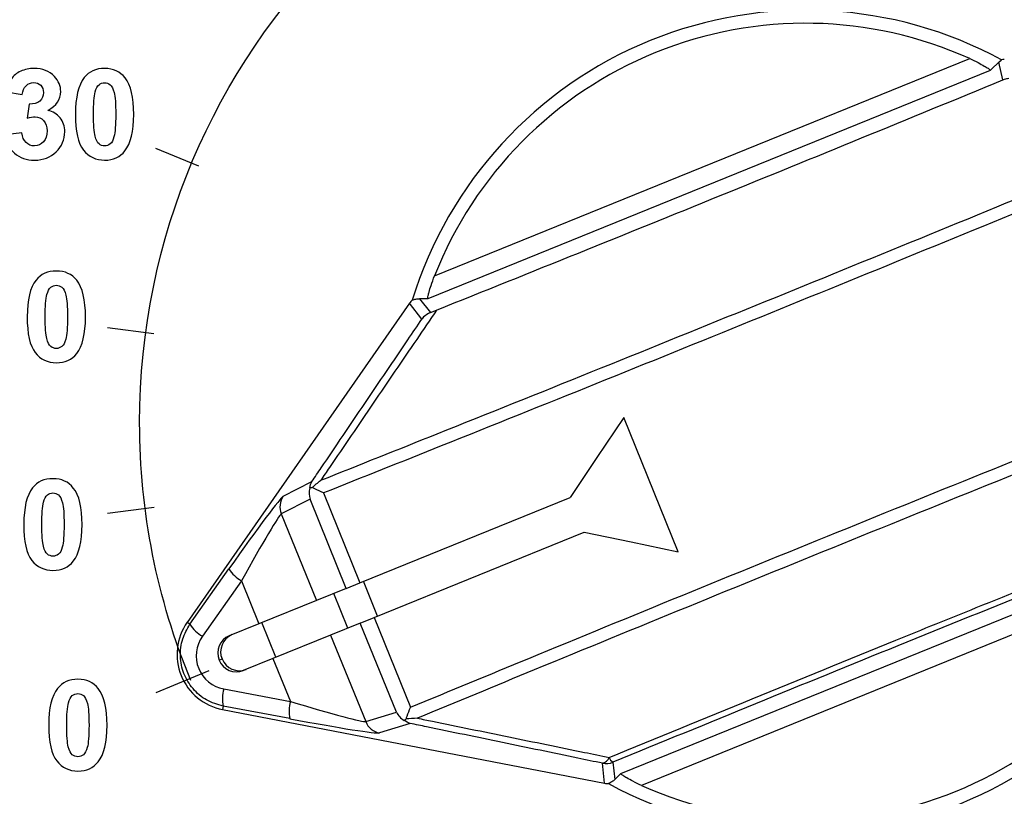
# Model space of a CAD drawing. Header units: millimetres. Extents: x 7146 to 9108, y -1574 to -663.
# Tile 9 of 256: x 7254 to 7280, y -1328 to -1307. Entities that reach past the tile are written whole.
import ezdxf

# ---------------------------------------------------------------- set-up
doc = ezdxf.new("R2010")
doc.units = ezdxf.units.MM
doc.header["$LTSCALE"] = 3

msp = doc.modelspace()

# ---------------------------------------------------------------- linework, layer by layer
at = {"linetype": 'Continuous', "lineweight": 30}
for p, q in [((7265.027, -1314.219), (7279.321, -1308.414)), ((7280.098, -1308.507), (7280.173, -1308.446)), ((7280.207, -1308.984), (7280.098, -1308.507)), ((7279.871, -1308.729), (7264.852, -1314.829)), ((7264.624, -1314.828), (7264.918, -1315.196)), ((7264.357, -1314.949), (7258.419, -1323.471)), ((7264.692, -1315.369), (7264.357, -1314.949)), ((7264.918, -1315.196), (7265.081, -1315.132)), ((7271.537, -1321.588), (7270.082, -1318.004)), ((7260.988, -1320.101), (7261.755, -1319.708)), ((7262.063, -1320.015), (7263.037, -1322.413)), ((7261.702, -1320.182), (7260.936, -1320.574)), ((7262.669, -1322.563), (7261.702, -1320.182)), ((7263.037, -1322.413), (7268.649, -1320.134)), ((7260.936, -1320.574), (7261.875, -1322.885)), ((7263.413, -1323.34), (7269.025, -1321.06)), ((7270.003, -1327.51), (7285.022, -1321.41)), ((7258.495, -1323.524), (7259.538, -1322.043)), ((7284.847, -1322.02), (7270.553, -1327.826)), ((7259.87, -1322.361), (7258.828, -1323.841)), ((7259.87, -1322.361), (7260.337, -1323.51)), ((7262.669, -1322.563), (7263.037, -1322.413)), ((7263.507, -1323.302), (7263.131, -1322.375)), ((7262.669, -1322.563), (7261.875, -1322.885)), ((7262.713, -1323.624), (7262.337, -1322.697)), ((7261.875, -1322.885), (7260.337, -1323.51)), ((7258.495, -1323.524), (7258.419, -1323.471)), ((7260.337, -1323.51), (7259.545, -1323.832)), ((7260.791, -1324.405), (7260.415, -1323.478)), ((7263.045, -1323.489), (7262.251, -1323.812)), ((7263.045, -1323.489), (7263.413, -1323.34)), ((7264.012, -1325.87), (7263.045, -1323.489)), ((7263.413, -1323.34), (7264.387, -1325.738)), ((7262.251, -1323.812), (7260.713, -1324.436)), ((7262.251, -1323.812), (7263.19, -1326.122)), ((7259.276, -1324.48), (7259.354, -1324.449)), ((7260.713, -1324.436), (7259.921, -1324.758)), ((7260.713, -1324.436), (7261.18, -1325.585)), ((7259.4, -1325.251), (7261.18, -1325.585)), ((7259.383, -1325.71), (7259.365, -1325.801)), ((7259.365, -1325.801), (7269.564, -1327.77)), ((7261.163, -1326.044), (7259.383, -1325.71)), ((7263.19, -1326.122), (7264.012, -1325.87)), ((7264.38, -1326.172), (7263.557, -1326.425)), ((7269.564, -1327.77), (7269.512, -1327.235)), ((7269.794, -1327.207), (7269.84, -1327.67))]:
    msp.add_line(p, q, dxfattribs=at)
at = {"linetype": 'Continuous', "lineweight": 30, "flags": 128}
for points in [[(7280.098, -1308.507), (7279.903, -1308.698), (7279.871, -1308.729)], [(7264.852, -1314.829), (7264.808, -1314.829), (7264.624, -1314.828)], [(7270.082, -1318.004), (7269.365, -1319.07), (7268.649, -1320.134)], [(7269.025, -1321.06), (7270.28, -1321.324), (7271.537, -1321.588)], [(7269.84, -1327.67), (7269.971, -1327.541), (7270.003, -1327.51)]]:
    msp.add_lwpolyline(points, dxfattribs=at)
at = {"linetype": 'Continuous', "lineweight": 30}
for centre, radius, start, end in [((7274.937, -1318.12), 11, 61.5736, 162.7934), ((7274.937, -1318.12), 10.65, 65.6944, 158.514), ((7261.399, -1320.386), 0.5, 145.2997, 202.1638), ((7274.937, -1318.12), 11, 241.4151, 342.6349), ((7260.309, -1321.568), 0.906, 211.6683, 241.0312), ((7274.937, -1318.12), 10.65, 245.6944, 338.514), ((7259.65, -1324.328), 1.5, 145.1345, 259.074), ((7259.267, -1323.048), 0.906, 211.6683, 241.0311), ((7259.735, -1324.29), 0.497, 112.5131, 202.5096), ((7259.812, -1324.259), 0.497, 112.5138, 202.5089), ((7259.737, -1324.297), 0.497, 201.7001, 291.6941), ((7259.815, -1324.265), 0.497, 201.7008, 291.6934), ((7260.268, -1325.513), 0.906, 163.1763, 192.5404), ((7262.048, -1325.848), 0.906, 163.1763, 192.5404), ((7263.653, -1325.935), 0.5, 202.0451, 258.9092), ((7269.468, -1327.005), 0.234, 280.8349, 341.7059), ((7269.931, -1326.99), 0.257, 200.192, 237.8903), ((7269.606, -1326.744), 0.5, 259.0963, 292.0833)]:
    msp.add_arc(centre, radius, start, end, dxfattribs=at)
for centre, major_axis, ratio, start_param, end_param in [((7280.278, -1308.935), (-0.112, 0.488), 0.999375, 6.122703, 6.268233), ((7264.767, -1315.235), (-0.312, 0.391), 0.999337, 0.066956, 0.288063), ((7259.291, -1322.548), (-1.704, -2.448), 0.029266, 3.196463, 4.525157), ((7262.164, -1319.995), (0.181, 0.487), 0.928421, 1.686339, 2.275619), ((7259.701, -1322.834), (-1.24, -2.26), 0.031335, 3.190009, 4.518703), ((7259.567, -1324.362), (-0.838, -0.34), 0.999982, 5.283897, 7.282474), ((7260.729, -1325.364), (-2.465, 0.756), 0.031335, 1.764482, 3.093176), ((7264.474, -1325.682), (-0.47, 0.223), 0.928421, 0.865973, 1.455254), ((7260.634, -1325.855), (-2.928, 0.567), 0.029266, 1.758028, 3.086723), ((7269.659, -1327.279), (0.049, -0.498), 0.999337, 5.995122, 6.21623)]:
    msp.add_ellipse(centre, major_axis=major_axis, ratio=ratio, start_param=start_param, end_param=end_param, dxfattribs=at)
for points, knots in [([(7258.52, -1325.029), (7257.617, -1322.847), (7257.152, -1320.508), (7257.152, -1318.146), (7257.152, -1318.146), (7257.152, -1308.205), (7265.211, -1300.146), (7275.152, -1300.146), (7275.152, -1300.146), (7285.093, -1300.146), (7293.152, -1308.205), (7293.152, -1318.146), (7293.152, -1318.146), (7293.152, -1320.51), (7292.687, -1322.851), (7291.782, -1325.035)], [0, 0, 0, 0, 0.2, 0.2, 0.2, 0.2, 0.4, 0.4, 0.4, 0.4, 0.6, 0.6, 0.6, 0.6, 1, 1, 1, 1]), ([(7279.321, -1308.414), (7279.397, -1308.449), (7279.536, -1308.515), (7279.705, -1308.607), (7279.812, -1308.673), (7279.868, -1308.715), (7279.87, -1308.725), (7279.871, -1308.729)], [0, 0, 0, 0, 0.285238, 0.51877, 0.702417, 0.857158, 1, 1, 1, 1]), ([(7253.559, -1310.449), (7253.559, -1310.449), (7254.004, -1310.395), (7254.004, -1310.395), (7254.004, -1310.395), (7254.018, -1310.509), (7254.056, -1310.595), (7254.119, -1310.655), (7254.119, -1310.655), (7254.181, -1310.715), (7254.256, -1310.745), (7254.344, -1310.745), (7254.344, -1310.745), (7254.439, -1310.745), (7254.519, -1310.709), (7254.584, -1310.637), (7254.584, -1310.637), (7254.649, -1310.565), (7254.681, -1310.468), (7254.681, -1310.346), (7254.681, -1310.346), (7254.681, -1310.23), (7254.65, -1310.139), (7254.588, -1310.071), (7254.588, -1310.071), (7254.526, -1310.003), (7254.45, -1309.97), (7254.36, -1309.97), (7254.36, -1309.97), (7254.302, -1309.97), (7254.231, -1309.981), (7254.149, -1310.004), (7254.149, -1310.004), (7254.149, -1310.004), (7254.2, -1309.629), (7254.2, -1309.629), (7254.2, -1309.629), (7254.325, -1309.632), (7254.42, -1309.605), (7254.485, -1309.548), (7254.485, -1309.548), (7254.55, -1309.491), (7254.583, -1309.415), (7254.583, -1309.32), (7254.583, -1309.32), (7254.583, -1309.239), (7254.559, -1309.175), (7254.511, -1309.127), (7254.511, -1309.127), (7254.463, -1309.079), (7254.399, -1309.055), (7254.32, -1309.055), (7254.32, -1309.055), (7254.241, -1309.055), (7254.174, -1309.082), (7254.119, -1309.137), (7254.119, -1309.137), (7254.063, -1309.191), (7254.029, -1309.271), (7254.017, -1309.375), (7254.017, -1309.375), (7254.017, -1309.375), (7253.593, -1309.304), (7253.593, -1309.304), (7253.593, -1309.304), (7253.623, -1309.158), (7253.667, -1309.042), (7253.726, -1308.956), (7253.726, -1308.956), (7253.786, -1308.869), (7253.869, -1308.801), (7253.975, -1308.751), (7253.975, -1308.751), (7254.082, -1308.702), (7254.201, -1308.676), (7254.333, -1308.676), (7254.333, -1308.676), (7254.559, -1308.676), (7254.74, -1308.749), (7254.876, -1308.893), (7254.876, -1308.893), (7254.988, -1309.01), (7255.045, -1309.143), (7255.045, -1309.292), (7255.045, -1309.292), (7255.045, -1309.503), (7254.93, -1309.671), (7254.699, -1309.796), (7254.699, -1309.796), (7254.837, -1309.825), (7254.946, -1309.891), (7255.029, -1309.994), (7255.029, -1309.994), (7255.111, -1310.096), (7255.152, -1310.22), (7255.152, -1310.366), (7255.152, -1310.366), (7255.152, -1310.576), (7255.075, -1310.755), (7254.922, -1310.904), (7254.922, -1310.904), (7254.768, -1311.052), (7254.577, -1311.126), (7254.348, -1311.126), (7254.348, -1311.126), (7254.13, -1311.126), (7253.95, -1311.064), (7253.807, -1310.939), (7253.807, -1310.939), (7253.664, -1310.814), (7253.582, -1310.651), (7253.559, -1310.449)], [0, 0, 0, 0, 0.034483, 0.034483, 0.034483, 0.034483, 0.068966, 0.068966, 0.068966, 0.068966, 0.103448, 0.103448, 0.103448, 0.103448, 0.137931, 0.137931, 0.137931, 0.137931, 0.172414, 0.172414, 0.172414, 0.172414, 0.206897, 0.206897, 0.206897, 0.206897, 0.241379, 0.241379, 0.241379, 0.241379, 0.275862, 0.275862, 0.275862, 0.275862, 0.310345, 0.310345, 0.310345, 0.310345, 0.344828, 0.344828, 0.344828, 0.344828, 0.37931, 0.37931, 0.37931, 0.37931, 0.413793, 0.413793, 0.413793, 0.413793, 0.448276, 0.448276, 0.448276, 0.448276, 0.482759, 0.482759, 0.482759, 0.482759, 0.517241, 0.517241, 0.517241, 0.517241, 0.551724, 0.551724, 0.551724, 0.551724, 0.586207, 0.586207, 0.586207, 0.586207, 0.62069, 0.62069, 0.62069, 0.62069, 0.655172, 0.655172, 0.655172, 0.655172, 0.689655, 0.689655, 0.689655, 0.689655, 0.724138, 0.724138, 0.724138, 0.724138, 0.758621, 0.758621, 0.758621, 0.758621, 0.793103, 0.793103, 0.793103, 0.793103, 0.827586, 0.827586, 0.827586, 0.827586, 0.862069, 0.862069, 0.862069, 0.862069, 0.896552, 0.896552, 0.896552, 0.896552, 0.931034, 0.931034, 0.931034, 0.931034, 1, 1, 1, 1]), ([(7256.216, -1308.676), (7256.449, -1308.676), (7256.63, -1308.76), (7256.761, -1308.926), (7256.761, -1308.926), (7256.917, -1309.122), (7256.995, -1309.447), (7256.995, -1309.903), (7256.995, -1309.903), (7256.995, -1310.356), (7256.916, -1310.682), (7256.759, -1310.881), (7256.759, -1310.881), (7256.63, -1311.045), (7256.449, -1311.126), (7256.216, -1311.126), (7256.216, -1311.126), (7255.983, -1311.126), (7255.795, -1311.037), (7255.652, -1310.857), (7255.652, -1310.857), (7255.509, -1310.678), (7255.437, -1310.358), (7255.437, -1309.897), (7255.437, -1309.897), (7255.437, -1309.446), (7255.516, -1309.121), (7255.673, -1308.922), (7255.673, -1308.922), (7255.803, -1308.759), (7255.984, -1308.676), (7256.216, -1308.676)], [0, 0, 0, 0, 0.111111, 0.111111, 0.111111, 0.111111, 0.222222, 0.222222, 0.222222, 0.222222, 0.333333, 0.333333, 0.333333, 0.333333, 0.444444, 0.444444, 0.444444, 0.444444, 0.555556, 0.555556, 0.555556, 0.555556, 0.666667, 0.666667, 0.666667, 0.666667, 0.777778, 0.777778, 0.777778, 0.777778, 1, 1, 1, 1]), ([(7256.216, -1309.058), (7256.161, -1309.058), (7256.111, -1309.076), (7256.067, -1309.111), (7256.067, -1309.111), (7256.024, -1309.147), (7255.99, -1309.21), (7255.966, -1309.302), (7255.966, -1309.302), (7255.934, -1309.421), (7255.918, -1309.621), (7255.918, -1309.903), (7255.918, -1309.903), (7255.918, -1310.184), (7255.933, -1310.377), (7255.961, -1310.482), (7255.961, -1310.482), (7255.989, -1310.588), (7256.025, -1310.658), (7256.068, -1310.693), (7256.068, -1310.693), (7256.111, -1310.728), (7256.161, -1310.745), (7256.216, -1310.745), (7256.216, -1310.745), (7256.272, -1310.745), (7256.322, -1310.728), (7256.365, -1310.692), (7256.365, -1310.692), (7256.409, -1310.657), (7256.443, -1310.593), (7256.467, -1310.501), (7256.467, -1310.501), (7256.498, -1310.383), (7256.514, -1310.184), (7256.514, -1309.903), (7256.514, -1309.903), (7256.514, -1309.621), (7256.5, -1309.428), (7256.472, -1309.322), (7256.472, -1309.322), (7256.443, -1309.217), (7256.408, -1309.147), (7256.365, -1309.111), (7256.365, -1309.111), (7256.321, -1309.076), (7256.272, -1309.058), (7256.216, -1309.058)], [0, 0, 0, 0, 0.076923, 0.076923, 0.076923, 0.076923, 0.153846, 0.153846, 0.153846, 0.153846, 0.230769, 0.230769, 0.230769, 0.230769, 0.307692, 0.307692, 0.307692, 0.307692, 0.384615, 0.384615, 0.384615, 0.384615, 0.461538, 0.461538, 0.461538, 0.461538, 0.538462, 0.538462, 0.538462, 0.538462, 0.615385, 0.615385, 0.615385, 0.615385, 0.692308, 0.692308, 0.692308, 0.692308, 0.769231, 0.769231, 0.769231, 0.769231, 0.846154, 0.846154, 0.846154, 0.846154, 1, 1, 1, 1]), ([(7265.081, -1315.132), (7267.608, -1314.116), (7272.662, -1312.083), (7277.692, -1310.017), (7280.207, -1308.984)], [0, 0, 0, 0, 0.5, 1, 1, 1, 1]), ([(7280.363, -1308.948), (7280.323, -1308.953), (7280.269, -1308.96), (7280.22, -1308.979), (7280.207, -1308.984)], [0, 0, 0, 0, 0.7427984, 1, 1, 1, 1]), ([(7261.989, -1319.677), (7263.024, -1319.264), (7266.776, -1317.768), (7273.35, -1315.115), (7279.947, -1312.419), (7283.704, -1310.865), (7284.766, -1310.426)], [0, 0, 0, 0, 0.137458, 0.498368, 0.858112, 1, 1, 1, 1]), ([(7284.922, -1310.731), (7283.857, -1311.171), (7280.091, -1312.728), (7273.479, -1315.431), (7266.879, -1318.094), (7263.109, -1319.598), (7262.063, -1320.015)], [0, 0, 0, 0, 0.141717, 0.501027, 0.861502, 1, 1, 1, 1]), ([(7254.927, -1314.087), (7255.16, -1314.087), (7255.342, -1314.17), (7255.472, -1314.336), (7255.472, -1314.336), (7255.628, -1314.532), (7255.706, -1314.858), (7255.706, -1315.313), (7255.706, -1315.313), (7255.706, -1315.766), (7255.628, -1316.093), (7255.471, -1316.292), (7255.471, -1316.292), (7255.341, -1316.455), (7255.16, -1316.537), (7254.927, -1316.537), (7254.927, -1316.537), (7254.694, -1316.537), (7254.506, -1316.447), (7254.363, -1316.267), (7254.363, -1316.267), (7254.22, -1316.088), (7254.149, -1315.768), (7254.149, -1315.308), (7254.149, -1315.308), (7254.149, -1314.856), (7254.227, -1314.531), (7254.384, -1314.333), (7254.384, -1314.333), (7254.514, -1314.169), (7254.695, -1314.087), (7254.927, -1314.087)], [0, 0, 0, 0, 0.111111, 0.111111, 0.111111, 0.111111, 0.222222, 0.222222, 0.222222, 0.222222, 0.333333, 0.333333, 0.333333, 0.333333, 0.444444, 0.444444, 0.444444, 0.444444, 0.555556, 0.555556, 0.555556, 0.555556, 0.666667, 0.666667, 0.666667, 0.666667, 0.777778, 0.777778, 0.777778, 0.777778, 1, 1, 1, 1]), ([(7264.852, -1314.829), (7264.85, -1314.825), (7264.844, -1314.816), (7264.856, -1314.748), (7264.883, -1314.635), (7264.938, -1314.454), (7264.995, -1314.304), (7265.027, -1314.219)], [0, 0, 0, 0, 0.150873, 0.301489, 0.458147, 0.693432, 1, 1, 1, 1]), ([(7254.927, -1314.468), (7254.872, -1314.468), (7254.822, -1314.486), (7254.779, -1314.521), (7254.779, -1314.521), (7254.735, -1314.557), (7254.701, -1314.621), (7254.677, -1314.712), (7254.677, -1314.712), (7254.646, -1314.831), (7254.63, -1315.031), (7254.63, -1315.313), (7254.63, -1315.313), (7254.63, -1315.594), (7254.644, -1315.788), (7254.672, -1315.893), (7254.672, -1315.893), (7254.7, -1315.998), (7254.736, -1316.068), (7254.779, -1316.103), (7254.779, -1316.103), (7254.823, -1316.138), (7254.872, -1316.156), (7254.927, -1316.156), (7254.927, -1316.156), (7254.983, -1316.156), (7255.033, -1316.138), (7255.076, -1316.102), (7255.076, -1316.102), (7255.12, -1316.067), (7255.154, -1316.003), (7255.178, -1315.912), (7255.178, -1315.912), (7255.209, -1315.794), (7255.226, -1315.594), (7255.226, -1315.313), (7255.226, -1315.313), (7255.226, -1315.031), (7255.211, -1314.838), (7255.183, -1314.733), (7255.183, -1314.733), (7255.155, -1314.628), (7255.119, -1314.557), (7255.076, -1314.521), (7255.076, -1314.521), (7255.032, -1314.486), (7254.983, -1314.468), (7254.927, -1314.468)], [0, 0, 0, 0, 0.076923, 0.076923, 0.076923, 0.076923, 0.153846, 0.153846, 0.153846, 0.153846, 0.230769, 0.230769, 0.230769, 0.230769, 0.307692, 0.307692, 0.307692, 0.307692, 0.384615, 0.384615, 0.384615, 0.384615, 0.461538, 0.461538, 0.461538, 0.461538, 0.538462, 0.538462, 0.538462, 0.538462, 0.615385, 0.615385, 0.615385, 0.615385, 0.692308, 0.692308, 0.692308, 0.692308, 0.769231, 0.769231, 0.769231, 0.769231, 0.846154, 0.846154, 0.846154, 0.846154, 1, 1, 1, 1]), ([(7264.429, -1314.866), (7264.463, -1314.854), (7264.532, -1314.83), (7264.593, -1314.829), (7264.624, -1314.828)], [0, 0, 0, 0, 0.499357, 1, 1, 1, 1]), ([(7261.755, -1319.708), (7261.837, -1319.587), (7262.309, -1318.891), (7263.165, -1317.627), (7264.06, -1316.304), (7264.567, -1315.554), (7264.692, -1315.369)], [0, 0, 0, 0, 0.0835414, 0.4772989, 0.8710836, 1, 1, 1, 1]), ([(7265.081, -1315.132), (7264.905, -1315.392), (7264.343, -1316.219), (7263.391, -1317.619), (7262.534, -1318.877), (7262.066, -1319.565), (7261.989, -1319.677)], [0, 0, 0, 0, 0.173057, 0.549639, 0.926158, 1, 1, 1, 1]), ([(7264.918, -1315.196), (7264.853, -1315.231), (7264.767, -1315.276), (7264.706, -1315.349), (7264.693, -1315.368), (7264.692, -1315.369)], [0, 0, 0, 0, 0.7535717, 0.986192, 1, 1, 1, 1]), ([(7264.387, -1325.738), (7265.437, -1325.304), (7269.188, -1323.753), (7275.784, -1321.057), (7282.4, -1318.387), (7286.185, -1316.877), (7287.247, -1316.454)], [0, 0, 0, 0, 0.1396659, 0.498976, 0.859452, 1, 1, 1, 1]), ([(7287.348, -1316.781), (7286.288, -1317.203), (7282.512, -1318.709), (7275.913, -1321.372), (7269.341, -1324.058), (7265.608, -1325.602), (7264.57, -1326.031)], [0, 0, 0, 0, 0.140718, 0.501629, 0.861372, 1, 1, 1, 1]), ([(7254.836, -1319.634), (7255.069, -1319.634), (7255.251, -1319.717), (7255.381, -1319.883), (7255.381, -1319.883), (7255.537, -1320.079), (7255.615, -1320.405), (7255.615, -1320.86), (7255.615, -1320.86), (7255.615, -1321.314), (7255.537, -1321.64), (7255.38, -1321.839), (7255.38, -1321.839), (7255.25, -1322.002), (7255.069, -1322.084), (7254.836, -1322.084), (7254.836, -1322.084), (7254.603, -1322.084), (7254.415, -1321.995), (7254.272, -1321.815), (7254.272, -1321.815), (7254.129, -1321.635), (7254.058, -1321.315), (7254.058, -1320.855), (7254.058, -1320.855), (7254.058, -1320.403), (7254.136, -1320.078), (7254.293, -1319.88), (7254.293, -1319.88), (7254.423, -1319.716), (7254.604, -1319.634), (7254.836, -1319.634)], [0, 0, 0, 0, 0.111111, 0.111111, 0.111111, 0.111111, 0.222222, 0.222222, 0.222222, 0.222222, 0.333333, 0.333333, 0.333333, 0.333333, 0.444444, 0.444444, 0.444444, 0.444444, 0.555556, 0.555556, 0.555556, 0.555556, 0.666667, 0.666667, 0.666667, 0.666667, 0.777778, 0.777778, 0.777778, 0.777778, 1, 1, 1, 1]), ([(7261.693, -1319.884), (7261.708, -1319.822), (7261.723, -1319.76), (7261.754, -1319.709), (7261.755, -1319.708)], [0, 0, 0, 0, 0.986155, 1, 1, 1, 1]), ([(7261.759, -1319.872), (7261.833, -1319.807), (7261.909, -1319.741), (7261.988, -1319.678), (7261.989, -1319.677)], [0, 0, 0, 0, 0.98248, 1, 1, 1, 1]), ([(7254.836, -1320.016), (7254.781, -1320.016), (7254.731, -1320.034), (7254.688, -1320.069), (7254.688, -1320.069), (7254.644, -1320.104), (7254.61, -1320.168), (7254.586, -1320.26), (7254.586, -1320.26), (7254.555, -1320.379), (7254.538, -1320.579), (7254.538, -1320.86), (7254.538, -1320.86), (7254.538, -1321.142), (7254.553, -1321.335), (7254.581, -1321.44), (7254.581, -1321.44), (7254.609, -1321.546), (7254.645, -1321.615), (7254.688, -1321.651), (7254.688, -1321.651), (7254.732, -1321.685), (7254.781, -1321.703), (7254.836, -1321.703), (7254.836, -1321.703), (7254.892, -1321.703), (7254.942, -1321.685), (7254.985, -1321.649), (7254.985, -1321.649), (7255.029, -1321.614), (7255.063, -1321.551), (7255.087, -1321.459), (7255.087, -1321.459), (7255.118, -1321.341), (7255.134, -1321.142), (7255.134, -1320.86), (7255.134, -1320.86), (7255.134, -1320.579), (7255.12, -1320.385), (7255.092, -1320.28), (7255.092, -1320.28), (7255.063, -1320.175), (7255.028, -1320.104), (7254.985, -1320.069), (7254.985, -1320.069), (7254.941, -1320.034), (7254.892, -1320.016), (7254.836, -1320.016)], [0, 0, 0, 0, 0.076923, 0.076923, 0.076923, 0.076923, 0.153846, 0.153846, 0.153846, 0.153846, 0.230769, 0.230769, 0.230769, 0.230769, 0.307692, 0.307692, 0.307692, 0.307692, 0.384615, 0.384615, 0.384615, 0.384615, 0.461538, 0.461538, 0.461538, 0.461538, 0.538462, 0.538462, 0.538462, 0.538462, 0.615385, 0.615385, 0.615385, 0.615385, 0.692308, 0.692308, 0.692308, 0.692308, 0.769231, 0.769231, 0.769231, 0.769231, 0.846154, 0.846154, 0.846154, 0.846154, 1, 1, 1, 1]), ([(7261.759, -1319.872), (7261.745, -1319.874), (7261.721, -1319.878), (7261.701, -1319.882), (7261.693, -1319.884)], [0, 0, 0, 0, 0.592706, 1, 1, 1, 1]), ([(7262.063, -1320.015), (7262.062, -1320.015), (7261.982, -1319.98), (7261.876, -1319.931), (7261.783, -1319.885), (7261.759, -1319.872)], [0, 0, 0, 0, 0.012635, 0.738596, 1, 1, 1, 1]), ([(7269.69, -1327.079), (7272.239, -1326.033), (7275.5, -1324.696), (7280.649, -1322.61), (7283.219, -1321.579), (7285.078, -1320.833)], [0, 0, 0, 0, 0.497772, 0.63685, 1, 1, 1, 1]), ([(7285.089, -1321), (7282.527, -1322.029), (7277.425, -1324.077), (7272.331, -1326.167), (7269.794, -1327.207)], [0, 0, 0, 0, 0.502097, 1, 1, 1, 1]), ([(7259.383, -1325.71), (7259.231, -1325.665), (7258.926, -1325.576), (7258.558, -1325.259), (7258.311, -1324.849), (7258.216, -1324.381), (7258.271, -1323.914), (7258.422, -1323.651), (7258.495, -1323.524)], [0, 0, 0, 0, 0.169696, 0.339179, 0.507693, 0.675594, 0.843506, 1, 1, 1, 1]), ([(7255.502, -1324.993), (7255.735, -1324.993), (7255.917, -1325.076), (7256.047, -1325.242), (7256.047, -1325.242), (7256.203, -1325.438), (7256.281, -1325.763), (7256.281, -1326.219), (7256.281, -1326.219), (7256.281, -1326.672), (7256.203, -1326.998), (7256.046, -1327.197), (7256.046, -1327.197), (7255.916, -1327.361), (7255.735, -1327.442), (7255.502, -1327.442), (7255.502, -1327.442), (7255.269, -1327.442), (7255.081, -1327.353), (7254.938, -1327.173), (7254.938, -1327.173), (7254.795, -1326.994), (7254.724, -1326.674), (7254.724, -1326.214), (7254.724, -1326.214), (7254.724, -1325.762), (7254.802, -1325.437), (7254.959, -1325.238), (7254.959, -1325.238), (7255.089, -1325.075), (7255.27, -1324.993), (7255.502, -1324.993)], [0, 0, 0, 0, 0.111111, 0.111111, 0.111111, 0.111111, 0.222222, 0.222222, 0.222222, 0.222222, 0.333333, 0.333333, 0.333333, 0.333333, 0.444444, 0.444444, 0.444444, 0.444444, 0.555556, 0.555556, 0.555556, 0.555556, 0.666667, 0.666667, 0.666667, 0.666667, 0.777778, 0.777778, 0.777778, 0.777778, 1, 1, 1, 1]), ([(7255.502, -1325.374), (7255.447, -1325.374), (7255.397, -1325.392), (7255.354, -1325.427), (7255.354, -1325.427), (7255.31, -1325.463), (7255.276, -1325.527), (7255.252, -1325.618), (7255.252, -1325.618), (7255.221, -1325.737), (7255.204, -1325.937), (7255.204, -1326.219), (7255.204, -1326.219), (7255.204, -1326.5), (7255.219, -1326.693), (7255.247, -1326.798), (7255.247, -1326.798), (7255.275, -1326.904), (7255.311, -1326.974), (7255.354, -1327.009), (7255.354, -1327.009), (7255.398, -1327.044), (7255.447, -1327.061), (7255.502, -1327.061), (7255.502, -1327.061), (7255.558, -1327.061), (7255.608, -1327.044), (7255.651, -1327.008), (7255.651, -1327.008), (7255.695, -1326.973), (7255.729, -1326.909), (7255.753, -1326.817), (7255.753, -1326.817), (7255.784, -1326.7), (7255.8, -1326.5), (7255.8, -1326.219), (7255.8, -1326.219), (7255.8, -1325.937), (7255.786, -1325.744), (7255.758, -1325.638), (7255.758, -1325.638), (7255.729, -1325.533), (7255.694, -1325.463), (7255.651, -1325.427), (7255.651, -1325.427), (7255.607, -1325.392), (7255.558, -1325.374), (7255.502, -1325.374)], [0, 0, 0, 0, 0.076923, 0.076923, 0.076923, 0.076923, 0.153846, 0.153846, 0.153846, 0.153846, 0.230769, 0.230769, 0.230769, 0.230769, 0.307692, 0.307692, 0.307692, 0.307692, 0.384615, 0.384615, 0.384615, 0.384615, 0.461538, 0.461538, 0.461538, 0.461538, 0.538462, 0.538462, 0.538462, 0.538462, 0.615385, 0.615385, 0.615385, 0.615385, 0.692308, 0.692308, 0.692308, 0.692308, 0.769231, 0.769231, 0.769231, 0.769231, 0.846154, 0.846154, 0.846154, 0.846154, 1, 1, 1, 1]), ([(7264.269, -1326.052), (7264.278, -1326.026), (7264.311, -1325.928), (7264.354, -1325.819), (7264.386, -1325.739), (7264.387, -1325.738)], [0, 0, 0, 0, 0.261394, 0.987365, 1, 1, 1, 1]), ([(7264.214, -1326.089), (7264.221, -1326.085), (7264.238, -1326.074), (7264.257, -1326.061), (7264.269, -1326.052)], [0, 0, 0, 0, 0.401823, 1, 1, 1, 1]), ([(7264.38, -1326.172), (7264.379, -1326.172), (7264.321, -1326.157), (7264.267, -1326.123), (7264.214, -1326.089)], [0, 0, 0, 0, 0.013852, 1, 1, 1, 1]), ([(7264.57, -1326.031), (7264.568, -1326.032), (7264.468, -1326.042), (7264.367, -1326.047), (7264.269, -1326.052)], [0, 0, 0, 0, 0.01752, 1, 1, 1, 1]), ([(7264.57, -1326.031), (7264.703, -1326.059), (7265.519, -1326.225), (7267.01, -1326.529), (7268.58, -1326.851), (7269.47, -1327.034), (7269.69, -1327.079)], [0, 0, 0, 0, 0.077641, 0.473947, 0.870223, 1, 1, 1, 1]), ([(7269.512, -1327.235), (7269.293, -1327.19), (7268.406, -1327.005), (7266.843, -1326.681), (7265.347, -1326.372), (7264.524, -1326.202), (7264.38, -1326.172)], [0, 0, 0, 0, 0.128944, 0.522701, 0.916526, 1, 1, 1, 1]), ([(7269.84, -1327.67), (7269.817, -1327.691), (7269.772, -1327.733), (7269.707, -1327.764), (7269.674, -1327.779)], [0, 0, 0, 0, 0.499283, 1, 1, 1, 1]), ([(7270.553, -1327.826), (7270.477, -1327.79), (7270.337, -1327.725), (7270.169, -1327.632), (7270.062, -1327.567), (7270.005, -1327.524), (7270.004, -1327.515), (7270.003, -1327.51)], [0, 0, 0, 0, 0.28524, 0.518766, 0.702414, 0.857156, 1, 1, 1, 1])]:
    msp.add_open_spline(points, degree=3, knots=knots, dxfattribs=at)
for points in [[(7258.732, -1311.291), (7258.732, -1311.291), (7257.581, -1310.814), (7257.581, -1310.814)], [(7257.535, -1315.768), (7257.535, -1315.768), (7256.297, -1315.605), (7256.297, -1315.605)], [(7257.537, -1320.402), (7257.537, -1320.402), (7256.297, -1320.565), (7256.297, -1320.565)], [(7258.998, -1324.769), (7258.998, -1324.769), (7257.581, -1325.356), (7257.581, -1325.356)]]:
    msp.add_open_spline(points, degree=3, dxfattribs=at)

doc.saveas('drawing.dxf')
